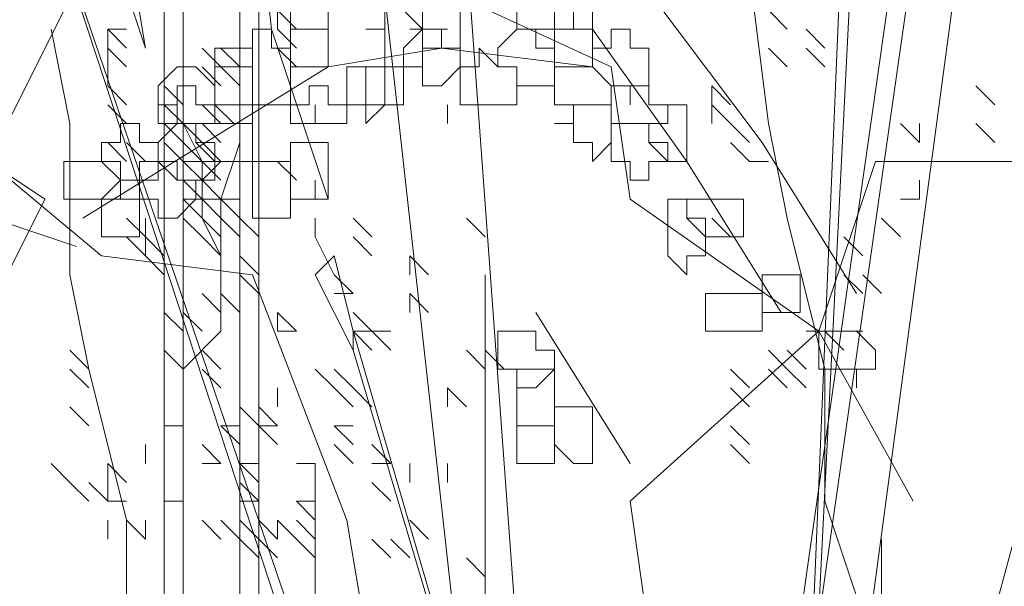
# Model space of a CAD drawing. Header units: millimetres. Extents: x 16698 to 93787, y -21104 to 39413.
# Tile 245 of 256: x 54674 to 54682, y 19709 to 19714. Entities that reach past the tile are written whole.
import ezdxf

# ---------------------------------------------------------------- set-up
doc = ezdxf.new("R2010")
doc.units = ezdxf.units.MM
doc.layers.add('_MODUS - zielen', color=66, linetype='Continuous', lineweight=9)

msp = doc.modelspace()

# ---------------------------------------------------------------- linework, layer by layer
at = {"layer": '_MODUS - zielen', "transparency": 33554687}
msp.add_line((54674.1956, 19712.11929), (54672.7556, 19712.59929), dxfattribs=at)
for points in [[(54681.41872, 19723.12398), (54680.42593, 19703.43383), (54681.25325, 19723.12398)], [(54674.96564, 19722.46212), (54674.96564, 19703.43383), (54674.96564, 19703.43383)], [(54675.62749, 19721.46934), (54675.62749, 19703.43383), (54675.62749, 19703.43383)], [(54676.28935, 19719.81471), (54678.10945, 19703.43383), (54678.10945, 19703.43383)], [(54676.28935, 19719.81471), (54678.10945, 19703.43383), (54678.10945, 19703.43383)], [(54682.08057, 19719.64925), (54679.76408, 19703.43383), (54679.76408, 19703.43383)], [(54682.24603, 19719.64925), (54679.92954, 19703.43383), (54679.92954, 19703.43383)], [(54675.1311, 19717.49822), (54675.1311, 19703.43383), (54675.1311, 19703.43383)], [(54675.79296, 19717.49822), (54675.79296, 19703.43383), (54675.79296, 19703.43383)], [(54677.44759, 19717.00183), (54678.44037, 19703.43383), (54678.44037, 19703.43383)], [(54677.77852, 19703.43383), (54673.64193, 19716.00905), (54677.94398, 19703.43383)], [(54675.90493, 19714.02349), (54675.73947, 19715.51266), (54673.75391, 19714.85081)], [(54681.74964, 19704.26114), (54681.58418, 19706.41217), (54681.25325, 19708.39773), (54680.75686, 19709.8869), (54680.75686, 19711.04515), (54680.42593, 19712.36885), (54680.26047, 19713.19617), (54680.09501, 19714.51988), (54680.09501, 19715.51266)], [(54674.41576, 19714.85081), (54673.42298, 19712.86524), (54673.91937, 19712.53432), (54673.09206, 19710.87968), (54672.4302, 19709.8869)], [(54674.41576, 19714.85081), (54676.73225, 19714.68534), (54678.88328, 19713.69256)], [(54674.46925, 19714.85081), (54674.80018, 19713.85802), (54674.80018, 19713.85802)], [(54674.46925, 19714.85081), (54674.63471, 19714.85081), (54674.80018, 19713.85802), (54674.80018, 19713.85802)], [(54679.2142, 19714.35441), (54680.20698, 19713.03071), (54681.0343, 19711.707)], [(54676.12388, 19714.02349), (54675.95842, 19714.18895), (54675.95842, 19714.18895)], [(54675.95842, 19714.02349), (54675.95842, 19714.18895), (54675.95842, 19714.18895)], [(54676.12388, 19714.02349), (54675.95842, 19714.18895), (54675.95842, 19714.18895)], [(54680.42593, 19714.02349), (54680.26047, 19714.18895), (54680.26047, 19714.18895)], [(54675.62749, 19703.1029), (54675.46203, 19705.08846), (54675.1311, 19707.23949), (54674.63471, 19708.39773), (54674.63471, 19709.72144), (54674.30379, 19711.04515), (54674.13832, 19711.87246), (54674.13832, 19713.19617), (54673.97286, 19714.02349)], [(54674.63471, 19714.02349), (54674.46925, 19714.02349), (54674.46925, 19714.02349)], [(54674.46925, 19713.85802), (54674.46925, 19714.02349), (54674.46925, 19714.02349)], [(54674.63471, 19713.85802), (54674.46925, 19714.02349), (54674.46925, 19714.02349)], [(54674.63471, 19714.02349), (54674.46925, 19714.02349), (54674.46925, 19714.02349)], [(54674.46925, 19713.85802), (54674.46925, 19714.02349), (54674.46925, 19714.02349)], [(54674.63471, 19713.85802), (54674.46925, 19714.02349), (54674.46925, 19714.02349)], [(54674.63471, 19714.02349), (54674.46925, 19714.02349), (54674.46925, 19714.02349)], [(54674.46925, 19713.85802), (54674.46925, 19714.02349), (54674.46925, 19714.02349)], [(54674.63471, 19713.85802), (54674.46925, 19714.02349), (54674.46925, 19714.02349)], [(54674.63471, 19714.02349), (54674.46925, 19714.02349), (54674.46925, 19714.02349)], [(54674.46925, 19713.85802), (54674.46925, 19714.02349), (54674.46925, 19714.02349)], [(54674.63471, 19713.85802), (54674.46925, 19714.02349), (54674.46925, 19714.02349)], [(54676.40132, 19712.53432), (54675.90493, 19714.02349), (54675.90493, 19714.02349)], [(54676.12388, 19713.85802), (54675.95842, 19714.02349), (54675.95842, 19714.02349)], [(54677.28213, 19714.02349), (54677.11667, 19714.02349), (54677.11667, 19714.02349)], [(54677.44759, 19714.02349), (54677.28213, 19714.02349), (54677.28213, 19714.02349)], [(54677.44759, 19714.02349), (54677.28213, 19714.02349), (54677.28213, 19714.02349)], [(54678.71781, 19714.02349), (54679.54513, 19712.86524), (54680.37245, 19711.54154)], [(54680.75686, 19713.85802), (54680.5914, 19714.02349), (54680.5914, 19714.02349)], [(54680.75686, 19713.85802), (54680.5914, 19714.02349), (54680.5914, 19714.02349)], [(54677.39411, 19713.85802), (54676.40132, 19713.69256), (54674.2503, 19712.36885)], [(54674.63471, 19713.69256), (54674.46925, 19713.85802), (54674.46925, 19713.85802)], [(54674.46925, 19713.69256), (54674.46925, 19713.85802), (54674.46925, 19713.85802)], [(54675.46203, 19713.69256), (54675.29657, 19713.85802), (54675.29657, 19713.85802)], [(54675.46203, 19713.69256), (54675.29657, 19713.85802), (54675.29657, 19713.85802)], [(54675.46203, 19713.69256), (54675.29657, 19713.85802), (54675.29657, 19713.85802)], [(54675.62749, 19713.69256), (54675.46203, 19713.85802), (54675.46203, 19713.85802)], [(54675.62749, 19713.69256), (54675.46203, 19713.85802), (54675.46203, 19713.85802)], [(54676.12388, 19713.69256), (54675.95842, 19713.85802), (54675.95842, 19713.85802)], [(54676.12388, 19713.69256), (54675.95842, 19713.85802), (54675.95842, 19713.85802)], [(54678.71781, 19713.69256), (54677.39411, 19713.85802), (54677.39411, 19713.85802)], [(54680.42593, 19713.69256), (54680.26047, 19713.85802), (54680.26047, 19713.85802)], [(54680.42593, 19713.69256), (54680.26047, 19713.85802), (54680.26047, 19713.85802)], [(54680.42593, 19713.69256), (54680.26047, 19713.85802), (54680.26047, 19713.85802)], [(54680.42593, 19713.69256), (54680.26047, 19713.85802), (54680.26047, 19713.85802)], [(54680.42593, 19713.69256), (54680.26047, 19713.85802), (54680.26047, 19713.85802)], [(54680.42593, 19713.69256), (54680.26047, 19713.85802), (54680.26047, 19713.85802)], [(54680.42593, 19713.69256), (54680.26047, 19713.85802), (54680.26047, 19713.85802)], [(54680.75686, 19713.69256), (54680.5914, 19713.85802), (54680.5914, 19713.85802)], [(54674.46925, 19713.5271), (54674.46925, 19713.69256), (54674.46925, 19713.69256)], [(54675.46203, 19713.5271), (54675.29657, 19713.69256), (54675.29657, 19713.69256)], [(54675.62749, 19713.5271), (54675.46203, 19713.69256), (54675.46203, 19713.69256)], [(54675.62749, 19713.5271), (54675.46203, 19713.69256), (54675.46203, 19713.69256)], [(54678.88328, 19713.69256), (54679.04874, 19712.53432), (54680.70337, 19711.37607), (54681.53069, 19709.8869)], [(54674.63471, 19713.36163), (54674.46925, 19713.5271), (54674.46925, 19713.5271)], [(54674.63471, 19713.36163), (54674.46925, 19713.5271), (54674.46925, 19713.5271)], [(54675.1311, 19713.36163), (54674.96564, 19713.5271), (54674.96564, 19713.5271)], [(54675.1311, 19713.36163), (54674.96564, 19713.5271), (54674.96564, 19713.5271)], [(54675.1311, 19713.36163), (54674.96564, 19713.5271), (54674.96564, 19713.5271)], [(54679.92954, 19713.36163), (54679.76408, 19713.5271), (54679.76408, 19713.5271)], [(54679.76408, 19713.36163), (54679.76408, 19713.5271), (54679.76408, 19713.5271)], [(54679.92954, 19713.36163), (54679.76408, 19713.5271), (54679.76408, 19713.5271)], [(54679.76408, 19713.36163), (54679.76408, 19713.5271), (54679.76408, 19713.5271)], [(54679.92954, 19713.36163), (54679.76408, 19713.5271), (54679.76408, 19713.5271)], [(54682.24603, 19713.36163), (54682.08057, 19713.5271), (54682.08057, 19713.5271)], [(54682.24603, 19713.36163), (54682.08057, 19713.5271), (54682.08057, 19713.5271)], [(54682.24603, 19713.36163), (54682.08057, 19713.5271), (54682.08057, 19713.5271)], [(54682.24603, 19713.36163), (54682.08057, 19713.5271), (54682.08057, 19713.5271)], [(54682.24603, 19713.36163), (54682.08057, 19713.5271), (54682.08057, 19713.5271)], [(54682.24603, 19713.36163), (54682.08057, 19713.5271), (54682.08057, 19713.5271)], [(54682.24603, 19713.36163), (54682.08057, 19713.5271), (54682.08057, 19713.5271)], [(54674.63471, 19713.19617), (54674.46925, 19713.36163), (54674.46925, 19713.36163)], [(54675.1311, 19713.19617), (54674.96564, 19713.36163), (54674.96564, 19713.36163)], [(54675.46203, 19712.03793), (54675.29657, 19712.36885), (54675.29657, 19712.69978), (54675.29657, 19712.86524), (54675.1311, 19713.19617), (54675.1311, 19713.36163), (54675.1311, 19713.36163)], [(54675.46203, 19713.19617), (54675.29657, 19713.36163), (54675.29657, 19713.36163)], [(54675.46203, 19713.19617), (54675.29657, 19713.36163), (54675.29657, 19713.36163)], [(54675.46203, 19713.19617), (54675.29657, 19713.36163), (54675.29657, 19713.36163)], [(54676.28935, 19713.19617), (54676.28935, 19713.36163), (54676.28935, 19713.36163)], [(54677.44759, 19713.19617), (54677.44759, 19713.36163), (54677.44759, 19713.36163)], [(54679.92954, 19713.19617), (54679.76408, 19713.36163), (54679.76408, 19713.36163)], [(54679.76408, 19713.19617), (54679.76408, 19713.36163), (54679.76408, 19713.36163)], [(54679.92954, 19713.19617), (54679.76408, 19713.36163), (54679.76408, 19713.36163)], [(54675.1311, 19713.19617), (54674.96564, 19713.19617), (54674.96564, 19713.19617)], [(54675.1311, 19713.19617), (54674.96564, 19713.19617), (54674.96564, 19713.19617)], [(54675.1311, 19713.03071), (54674.96564, 19713.19617), (54674.96564, 19713.19617)], [(54675.1311, 19713.03071), (54674.96564, 19713.19617), (54674.96564, 19713.19617)], [(54675.1311, 19713.03071), (54674.96564, 19713.19617), (54674.96564, 19713.19617)], [(54675.1311, 19713.03071), (54674.96564, 19713.19617), (54674.96564, 19713.19617)], [(54675.29657, 19713.19617), (54675.1311, 19713.19617), (54675.1311, 19713.19617)], [(54675.29657, 19713.03071), (54675.1311, 19713.19617), (54675.1311, 19713.19617)], [(54675.29657, 19713.03071), (54675.1311, 19713.19617), (54675.1311, 19713.19617)], [(54675.46203, 19713.19617), (54675.29657, 19713.19617), (54675.29657, 19713.19617)], [(54675.46203, 19713.03071), (54675.29657, 19713.19617), (54675.29657, 19713.19617)], [(54675.46203, 19713.19617), (54675.29657, 19713.19617), (54675.29657, 19713.19617)], [(54675.46203, 19713.03071), (54675.29657, 19713.19617), (54675.29657, 19713.19617)], [(54675.46203, 19713.03071), (54675.29657, 19713.19617), (54675.29657, 19713.19617)], [(54680.09501, 19713.03071), (54679.92954, 19713.19617), (54679.92954, 19713.19617)], [(54680.09501, 19713.03071), (54679.92954, 19713.19617), (54679.92954, 19713.19617)], [(54680.09501, 19713.03071), (54679.92954, 19713.19617), (54679.92954, 19713.19617)], [(54680.09501, 19713.03071), (54679.92954, 19713.19617), (54679.92954, 19713.19617)], [(54681.58418, 19713.03071), (54681.41872, 19713.19617), (54681.41872, 19713.19617)], [(54681.58418, 19713.03071), (54681.58418, 19713.19617), (54681.58418, 19713.19617)], [(54681.58418, 19713.03071), (54681.58418, 19713.19617), (54681.58418, 19713.19617)], [(54682.24603, 19713.03071), (54682.08057, 19713.19617), (54682.08057, 19713.19617)], [(54682.24603, 19713.03071), (54682.08057, 19713.19617), (54682.08057, 19713.19617)], [(54682.24603, 19713.03071), (54682.08057, 19713.19617), (54682.08057, 19713.19617)], [(54682.24603, 19713.03071), (54682.08057, 19713.19617), (54682.08057, 19713.19617)], [(54674.63471, 19712.86524), (54674.46925, 19713.03071), (54674.46925, 19713.03071)], [(54674.63471, 19712.86524), (54674.46925, 19713.03071), (54674.46925, 19713.03071)], [(54674.80018, 19712.86524), (54674.63471, 19713.03071), (54674.63471, 19713.03071)], [(54674.80018, 19712.86524), (54674.63471, 19713.03071), (54674.63471, 19713.03071)], [(54674.80018, 19712.86524), (54674.63471, 19713.03071), (54674.63471, 19713.03071)], [(54675.1311, 19712.86524), (54674.96564, 19713.03071), (54674.96564, 19713.03071)], [(54675.1311, 19712.86524), (54674.96564, 19713.03071), (54674.96564, 19713.03071)], [(54675.1311, 19711.04515), (54675.46203, 19711.37607), (54675.46203, 19711.707), (54675.46203, 19711.87246), (54675.46203, 19712.20339), (54675.46203, 19712.53432), (54675.62749, 19713.03071)], [(54675.29657, 19712.86524), (54675.1311, 19713.03071), (54675.1311, 19713.03071)], [(54675.29657, 19712.86524), (54675.1311, 19713.03071), (54675.1311, 19713.03071)], [(54675.29657, 19712.86524), (54675.1311, 19713.03071), (54675.1311, 19713.03071)], [(54675.46203, 19712.86524), (54675.29657, 19713.03071), (54675.29657, 19713.03071)], [(54675.46203, 19712.86524), (54675.29657, 19713.03071), (54675.29657, 19713.03071)], [(54675.46203, 19712.86524), (54675.29657, 19713.03071), (54675.29657, 19713.03071)], [(54675.62749, 19712.86524), (54675.62749, 19713.03071), (54675.62749, 19713.03071)], [(54680.09501, 19712.86524), (54679.92954, 19713.03071), (54679.92954, 19713.03071)], [(54680.09501, 19712.86524), (54679.92954, 19713.03071), (54679.92954, 19713.03071)], [(54677.55957, 19704.923), (54677.39411, 19706.90856), (54676.73225, 19708.72866), (54676.56679, 19709.72144), (54675.73947, 19711.87246), (54674.41576, 19712.03793), (54673.42298, 19712.86524)], [(54675.29657, 19712.86524), (54675.1311, 19712.86524), (54675.1311, 19712.86524)], [(54675.29657, 19712.69978), (54675.1311, 19712.86524), (54675.1311, 19712.86524)], [(54675.46203, 19712.86524), (54675.29657, 19712.86524), (54675.29657, 19712.86524)], [(54675.46203, 19712.69978), (54675.29657, 19712.86524), (54675.29657, 19712.86524)], [(54675.29657, 19712.69978), (54675.46203, 19712.86524), (54675.46203, 19712.86524)], [(54675.46203, 19712.86524), (54675.29657, 19712.86524), (54675.29657, 19712.86524)], [(54675.62749, 19712.86524), (54675.46203, 19712.86524), (54675.46203, 19712.86524)], [(54676.12388, 19712.69978), (54675.95842, 19712.86524), (54675.95842, 19712.86524)], [(54677.55957, 19704.923), (54677.55957, 19705.75032), (54679.04874, 19707.23949), (54679.2142, 19708.72866), (54679.04874, 19709.8869), (54680.70337, 19711.37607), (54681.19977, 19712.86524), (54682.52347, 19712.86524)], [(54680.26047, 19712.86524), (54680.09501, 19712.86524), (54680.09501, 19712.86524)], [(54681.91511, 19712.86524), (54681.74964, 19712.86524), (54681.74964, 19712.86524)], [(54675.29657, 19712.53432), (54675.1311, 19712.69978), (54675.1311, 19712.69978)], [(54675.29657, 19712.53432), (54675.1311, 19712.69978), (54675.1311, 19712.69978)], [(54675.46203, 19712.53432), (54675.29657, 19712.69978), (54675.29657, 19712.69978)], [(54676.28935, 19712.53432), (54676.28935, 19712.69978), (54676.28935, 19712.69978)], [(54681.58418, 19712.53432), (54681.58418, 19712.69978), (54681.58418, 19712.69978)], [(54674.80018, 19712.53432), (54674.63471, 19712.53432), (54674.63471, 19712.53432)], [(54675.29657, 19712.53432), (54675.1311, 19712.53432), (54675.1311, 19712.53432)], [(54675.29657, 19712.36885), (54675.1311, 19712.53432), (54675.1311, 19712.53432)], [(54675.29657, 19712.53432), (54675.1311, 19712.53432), (54675.1311, 19712.53432)], [(54675.46203, 19712.53432), (54675.29657, 19712.53432), (54675.29657, 19712.53432)], [(54675.46203, 19712.36885), (54675.29657, 19712.53432), (54675.29657, 19712.53432)], [(54675.46203, 19712.53432), (54675.29657, 19712.53432), (54675.29657, 19712.53432)], [(54675.46203, 19712.36885), (54675.29657, 19712.53432), (54675.29657, 19712.53432)], [(54675.46203, 19712.53432), (54675.29657, 19712.53432), (54675.29657, 19712.53432)], [(54675.62749, 19712.53432), (54675.46203, 19712.53432), (54675.46203, 19712.53432)], [(54675.62749, 19712.36885), (54675.46203, 19712.53432), (54675.46203, 19712.53432)], [(54681.58418, 19712.53432), (54681.41872, 19712.53432), (54681.41872, 19712.53432)], [(54674.80018, 19712.20339), (54674.63471, 19712.36885), (54674.63471, 19712.36885)], [(54674.80018, 19712.20339), (54674.80018, 19712.36885), (54674.80018, 19712.36885)], [(54675.29657, 19712.20339), (54675.1311, 19712.36885), (54675.1311, 19712.36885)], [(54675.46203, 19712.20339), (54675.29657, 19712.36885), (54675.29657, 19712.36885)], [(54675.46203, 19712.20339), (54675.29657, 19712.36885), (54675.29657, 19712.36885)], [(54675.46203, 19712.20339), (54675.29657, 19712.36885), (54675.29657, 19712.36885)], [(54675.46203, 19712.20339), (54675.29657, 19712.36885), (54675.29657, 19712.36885)], [(54675.46203, 19712.20339), (54675.29657, 19712.36885), (54675.29657, 19712.36885)], [(54675.46203, 19712.20339), (54675.29657, 19712.36885), (54675.29657, 19712.36885)], [(54675.46203, 19712.20339), (54675.29657, 19712.36885), (54675.29657, 19712.36885)], [(54675.62749, 19712.20339), (54675.46203, 19712.36885), (54675.46203, 19712.36885)], [(54675.62749, 19712.20339), (54675.46203, 19712.36885), (54675.46203, 19712.36885)], [(54675.62749, 19712.20339), (54675.46203, 19712.36885), (54675.46203, 19712.36885)], [(54675.79296, 19712.20339), (54675.62749, 19712.36885), (54675.62749, 19712.36885)], [(54675.79296, 19712.20339), (54675.62749, 19712.36885), (54675.62749, 19712.36885)], [(54675.79296, 19712.20339), (54675.62749, 19712.36885), (54675.62749, 19712.36885)], [(54676.28935, 19712.20339), (54676.28935, 19712.36885), (54676.28935, 19712.36885)], [(54676.78574, 19712.20339), (54676.62028, 19712.36885), (54676.62028, 19712.36885)], [(54677.77852, 19712.20339), (54677.61306, 19712.36885), (54677.61306, 19712.36885)], [(54677.77852, 19712.20339), (54677.61306, 19712.36885), (54677.61306, 19712.36885)], [(54677.77852, 19712.20339), (54677.61306, 19712.36885), (54677.61306, 19712.36885)], [(54677.77852, 19712.20339), (54677.61306, 19712.36885), (54677.61306, 19712.36885)], [(54677.77852, 19712.20339), (54677.61306, 19712.36885), (54677.61306, 19712.36885)], [(54677.77852, 19712.20339), (54677.61306, 19712.36885), (54677.61306, 19712.36885)], [(54677.77852, 19712.20339), (54677.61306, 19712.36885), (54677.61306, 19712.36885)], [(54677.77852, 19712.20339), (54677.61306, 19712.36885), (54677.61306, 19712.36885)], [(54677.77852, 19712.20339), (54677.61306, 19712.36885), (54677.61306, 19712.36885)], [(54677.77852, 19712.20339), (54677.61306, 19712.36885), (54677.61306, 19712.36885)], [(54677.77852, 19712.20339), (54677.61306, 19712.36885), (54677.61306, 19712.36885)], [(54677.77852, 19712.20339), (54677.61306, 19712.36885), (54677.61306, 19712.36885)], [(54679.92954, 19712.20339), (54679.76408, 19712.36885), (54679.76408, 19712.36885)], [(54681.41872, 19712.20339), (54681.25325, 19712.36885), (54681.25325, 19712.36885)], [(54674.80018, 19712.03793), (54674.63471, 19712.20339), (54674.63471, 19712.20339)], [(54674.80018, 19712.03793), (54674.80018, 19712.20339), (54674.80018, 19712.20339)], [(54674.96564, 19712.03793), (54674.80018, 19712.20339), (54674.80018, 19712.20339)], [(54674.80018, 19712.03793), (54674.80018, 19712.20339), (54674.80018, 19712.20339)], [(54674.96564, 19712.03793), (54674.80018, 19712.20339), (54674.80018, 19712.20339)], [(54674.96564, 19712.03793), (54674.80018, 19712.20339), (54674.80018, 19712.20339)], [(54675.46203, 19712.03793), (54675.29657, 19712.20339), (54675.29657, 19712.20339)], [(54676.28935, 19712.20339), (54676.45481, 19711.87246), (54676.45481, 19711.87246)], [(54676.78574, 19712.03793), (54676.62028, 19712.20339), (54676.62028, 19712.20339)], [(54681.08779, 19712.03793), (54680.92233, 19712.20339), (54680.92233, 19712.20339)], [(54681.08779, 19712.03793), (54680.92233, 19712.20339), (54680.92233, 19712.20339)], [(54674.96564, 19711.87246), (54674.80018, 19712.03793), (54674.80018, 19712.03793)], [(54675.79296, 19711.87246), (54675.62749, 19712.03793), (54675.62749, 19712.03793)], [(54675.79296, 19711.87246), (54675.62749, 19712.03793), (54675.62749, 19712.03793)], [(54676.28935, 19711.87246), (54676.45481, 19712.03793), (54676.62028, 19711.37607), (54676.62028, 19711.21061)], [(54677.28213, 19711.87246), (54677.11667, 19712.03793), (54677.11667, 19712.03793)], [(54677.28213, 19711.87246), (54677.11667, 19712.03793), (54677.11667, 19712.03793)], [(54677.28213, 19711.87246), (54677.11667, 19712.03793), (54677.11667, 19712.03793)], [(54677.11667, 19711.87246), (54677.11667, 19712.03793), (54677.11667, 19712.03793)], [(54677.28213, 19711.87246), (54677.11667, 19712.03793), (54677.11667, 19712.03793)], [(54675.79296, 19711.707), (54675.62749, 19711.87246), (54675.62749, 19711.87246)], [(54676.28935, 19711.87246), (54676.62028, 19711.21061), (54676.62028, 19711.21061)], [(54676.62028, 19711.707), (54676.45481, 19711.87246), (54676.45481, 19711.87246)], [(54676.62028, 19711.707), (54676.45481, 19711.87246), (54676.45481, 19711.87246)], [(54677.77852, 19711.87246), (54677.77852, 19708.23227), (54677.77852, 19708.23227)], [(54681.08779, 19711.707), (54680.92233, 19711.87246), (54680.92233, 19711.87246)], [(54681.25325, 19711.707), (54681.08779, 19711.87246), (54681.08779, 19711.87246)], [(54681.25325, 19711.707), (54681.08779, 19711.87246), (54681.08779, 19711.87246)], [(54675.46203, 19711.54154), (54675.29657, 19711.707), (54675.29657, 19711.707)], [(54675.62749, 19711.54154), (54675.46203, 19711.707), (54675.46203, 19711.707)], [(54676.62028, 19711.707), (54676.45481, 19711.707), (54676.45481, 19711.707)], [(54677.28213, 19711.54154), (54677.11667, 19711.707), (54677.11667, 19711.707)], [(54677.11667, 19711.54154), (54677.11667, 19711.707), (54677.11667, 19711.707)], [(54677.28213, 19711.54154), (54677.11667, 19711.707), (54677.11667, 19711.707)], [(54675.1311, 19711.37607), (54674.96564, 19711.54154), (54674.96564, 19711.54154)], [(54675.29657, 19711.37607), (54675.1311, 19711.54154), (54675.1311, 19711.54154)], [(54675.29657, 19711.37607), (54675.1311, 19711.54154), (54675.1311, 19711.54154)], [(54676.12388, 19711.37607), (54675.95842, 19711.54154), (54675.95842, 19711.54154)], [(54675.95842, 19711.37607), (54675.95842, 19711.54154), (54675.95842, 19711.54154)], [(54676.12388, 19711.37607), (54675.95842, 19711.54154), (54675.95842, 19711.54154)], [(54676.12388, 19711.37607), (54675.95842, 19711.54154), (54675.95842, 19711.54154)], [(54675.95842, 19711.37607), (54675.95842, 19711.54154), (54675.95842, 19711.54154)], [(54676.12388, 19711.37607), (54675.95842, 19711.54154), (54675.95842, 19711.54154)], [(54676.78574, 19711.37607), (54676.62028, 19711.54154), (54676.62028, 19711.54154)], [(54678.22142, 19711.54154), (54679.04874, 19710.21783), (54679.04874, 19710.21783)], [(54676.12388, 19711.37607), (54675.95842, 19711.37607), (54675.95842, 19711.37607)], [(54676.12388, 19711.37607), (54675.95842, 19711.37607), (54675.95842, 19711.37607)], [(54676.12388, 19711.37607), (54675.95842, 19711.37607), (54675.95842, 19711.37607)], [(54676.78574, 19711.37607), (54676.62028, 19711.37607), (54676.62028, 19711.37607)], [(54676.78574, 19711.37607), (54676.62028, 19711.37607), (54676.62028, 19711.37607)], [(54676.78574, 19711.21061), (54676.62028, 19711.37607), (54676.62028, 19711.37607)], [(54676.78574, 19711.21061), (54676.62028, 19711.37607), (54676.62028, 19711.37607)], [(54676.62028, 19711.37607), (54678.93676, 19703.43383), (54678.93676, 19703.43383)], [(54676.9512, 19711.37607), (54676.78574, 19711.37607), (54676.78574, 19711.37607)], [(54676.9512, 19711.21061), (54676.78574, 19711.37607), (54676.78574, 19711.37607)], [(54680.75686, 19711.37607), (54680.5914, 19711.37607), (54680.5914, 19711.37607)], [(54680.92233, 19711.37607), (54680.75686, 19711.37607), (54680.75686, 19711.37607)], [(54680.92233, 19711.37607), (54680.75686, 19711.37607), (54680.75686, 19711.37607)], [(54680.92233, 19711.21061), (54680.75686, 19711.37607), (54680.75686, 19711.37607)], [(54680.92233, 19711.37607), (54680.75686, 19711.37607), (54680.75686, 19711.37607)], [(54680.92233, 19711.37607), (54680.75686, 19711.37607), (54680.75686, 19711.37607)], [(54682.90789, 19711.37607), (54680.75686, 19703.43383), (54680.75686, 19703.43383)], [(54682.90789, 19711.37607), (54680.75686, 19703.43383), (54680.75686, 19703.43383)], [(54681.08779, 19711.37607), (54680.92233, 19711.37607), (54680.92233, 19711.37607)], [(54674.30379, 19711.04515), (54674.13832, 19711.21061), (54674.13832, 19711.21061)], [(54674.30379, 19711.04515), (54674.13832, 19711.21061), (54674.13832, 19711.21061)], [(54675.1311, 19711.04515), (54674.96564, 19711.21061), (54674.96564, 19711.21061)], [(54675.1311, 19711.04515), (54674.96564, 19711.21061), (54674.96564, 19711.21061)], [(54675.1311, 19711.04515), (54674.96564, 19711.21061), (54674.96564, 19711.21061)], [(54675.1311, 19711.04515), (54674.96564, 19711.21061), (54674.96564, 19711.21061)], [(54675.1311, 19711.04515), (54674.96564, 19711.21061), (54674.96564, 19711.21061)], [(54675.46203, 19711.04515), (54675.29657, 19711.21061), (54675.29657, 19711.21061)], [(54676.62028, 19711.21061), (54678.93676, 19703.43383), (54678.93676, 19703.43383)], [(54677.77852, 19711.04515), (54677.61306, 19711.21061), (54677.61306, 19711.21061)], [(54677.77852, 19711.04515), (54677.61306, 19711.21061), (54677.61306, 19711.21061)], [(54677.77852, 19711.04515), (54677.61306, 19711.21061), (54677.61306, 19711.21061)], [(54677.77852, 19711.04515), (54677.61306, 19711.21061), (54677.61306, 19711.21061)], [(54677.77852, 19711.04515), (54677.61306, 19711.21061), (54677.61306, 19711.21061)], [(54677.77852, 19711.04515), (54677.61306, 19711.21061), (54677.61306, 19711.21061)], [(54677.77852, 19711.04515), (54677.61306, 19711.21061), (54677.61306, 19711.21061)], [(54677.94398, 19711.04515), (54677.77852, 19711.21061), (54677.77852, 19711.21061)], [(54677.94398, 19711.04515), (54677.77852, 19711.21061), (54677.77852, 19711.21061)], [(54680.42593, 19711.04515), (54680.26047, 19711.21061), (54680.26047, 19711.21061)], [(54680.42593, 19711.04515), (54680.26047, 19711.21061), (54680.26047, 19711.21061)], [(54680.42593, 19711.04515), (54680.26047, 19711.21061), (54680.26047, 19711.21061)], [(54680.5914, 19711.04515), (54680.42593, 19711.21061), (54680.42593, 19711.21061)], [(54674.30379, 19710.87968), (54674.13832, 19711.04515), (54674.13832, 19711.04515)], [(54675.46203, 19710.87968), (54675.29657, 19711.04515), (54675.29657, 19711.04515)], [(54676.45481, 19710.87968), (54676.28935, 19711.04515), (54676.28935, 19711.04515)], [(54676.62028, 19710.87968), (54676.45481, 19711.04515), (54676.45481, 19711.04515)], [(54676.62028, 19710.87968), (54676.45481, 19711.04515), (54676.45481, 19711.04515)], [(54676.62028, 19710.87968), (54676.45481, 19711.04515), (54676.45481, 19711.04515)], [(54676.62028, 19710.87968), (54676.45481, 19711.04515), (54676.45481, 19711.04515)], [(54676.62028, 19710.87968), (54676.45481, 19711.04515), (54676.45481, 19711.04515)], [(54676.62028, 19710.87968), (54676.45481, 19711.04515), (54676.45481, 19711.04515)], [(54676.62028, 19710.87968), (54676.45481, 19711.04515), (54676.45481, 19711.04515)], [(54676.62028, 19710.87968), (54676.45481, 19711.04515), (54676.45481, 19711.04515)], [(54680.09501, 19710.87968), (54679.92954, 19711.04515), (54679.92954, 19711.04515)], [(54680.42593, 19710.87968), (54680.26047, 19711.04515), (54680.26047, 19711.04515)], [(54680.42593, 19710.87968), (54680.26047, 19711.04515), (54680.26047, 19711.04515)], [(54680.5914, 19710.87968), (54680.42593, 19711.04515), (54680.42593, 19711.04515)], [(54680.5914, 19710.87968), (54680.42593, 19711.04515), (54680.42593, 19711.04515)], [(54675.95842, 19710.71422), (54675.95842, 19710.87968), (54675.95842, 19710.87968)], [(54676.62028, 19710.71422), (54676.45481, 19710.87968), (54676.45481, 19710.87968)], [(54676.62028, 19710.71422), (54676.45481, 19710.87968), (54676.45481, 19710.87968)], [(54676.62028, 19710.71422), (54676.45481, 19710.87968), (54676.45481, 19710.87968)], [(54676.62028, 19710.71422), (54676.45481, 19710.87968), (54676.45481, 19710.87968)], [(54676.62028, 19710.71422), (54676.45481, 19710.87968), (54676.45481, 19710.87968)], [(54676.62028, 19710.71422), (54676.45481, 19710.87968), (54676.45481, 19710.87968)], [(54676.62028, 19710.71422), (54676.45481, 19710.87968), (54676.45481, 19710.87968)], [(54676.62028, 19710.71422), (54676.45481, 19710.87968), (54676.45481, 19710.87968)], [(54676.62028, 19710.71422), (54676.45481, 19710.87968), (54676.45481, 19710.87968)], [(54676.62028, 19710.71422), (54676.45481, 19710.87968), (54676.45481, 19710.87968)], [(54676.62028, 19710.71422), (54676.45481, 19710.87968), (54676.45481, 19710.87968)], [(54676.62028, 19710.71422), (54676.45481, 19710.87968), (54676.45481, 19710.87968)], [(54676.62028, 19710.71422), (54676.45481, 19710.87968), (54676.45481, 19710.87968)], [(54676.62028, 19710.71422), (54676.45481, 19710.87968), (54676.45481, 19710.87968)], [(54676.78574, 19710.71422), (54676.62028, 19710.87968), (54676.62028, 19710.87968)], [(54677.44759, 19710.71422), (54677.44759, 19710.87968), (54677.44759, 19710.87968)], [(54677.61306, 19710.71422), (54677.44759, 19710.87968), (54677.44759, 19710.87968)], [(54677.44759, 19710.71422), (54677.44759, 19710.87968), (54677.44759, 19710.87968)], [(54680.09501, 19710.71422), (54679.92954, 19710.87968), (54679.92954, 19710.87968)], [(54674.30379, 19710.54876), (54674.13832, 19710.71422), (54674.13832, 19710.71422)], [(54675.79296, 19710.54876), (54675.62749, 19710.71422), (54675.62749, 19710.71422)], [(54675.95842, 19710.54876), (54675.79296, 19710.71422), (54675.79296, 19710.71422)], [(54675.1311, 19710.54876), (54674.96564, 19710.54876), (54674.96564, 19710.54876)], [(54675.1311, 19710.54876), (54674.96564, 19710.54876), (54674.96564, 19710.54876)], [(54675.1311, 19710.54876), (54674.96564, 19710.54876), (54674.96564, 19710.54876)], [(54675.62749, 19710.38329), (54675.46203, 19710.54876), (54675.46203, 19710.54876)], [(54675.62749, 19710.38329), (54675.46203, 19710.54876), (54675.46203, 19710.54876)], [(54675.62749, 19710.38329), (54675.46203, 19710.54876), (54675.46203, 19710.54876)], [(54675.62749, 19710.54876), (54675.46203, 19710.54876), (54675.46203, 19710.54876)], [(54675.62749, 19710.38329), (54675.46203, 19710.54876), (54675.46203, 19710.54876)], [(54675.95842, 19710.38329), (54675.79296, 19710.54876), (54675.79296, 19710.54876)], [(54675.95842, 19710.38329), (54675.79296, 19710.54876), (54675.79296, 19710.54876)], [(54675.95842, 19710.54876), (54675.79296, 19710.54876), (54675.79296, 19710.54876)], [(54675.95842, 19710.38329), (54675.79296, 19710.54876), (54675.79296, 19710.54876)], [(54676.62028, 19710.54876), (54676.45481, 19710.54876), (54676.45481, 19710.54876)], [(54676.62028, 19710.38329), (54676.45481, 19710.54876), (54676.45481, 19710.54876)], [(54676.62028, 19710.54876), (54676.45481, 19710.54876), (54676.45481, 19710.54876)], [(54676.62028, 19710.38329), (54676.45481, 19710.54876), (54676.45481, 19710.54876)], [(54680.09501, 19710.38329), (54679.92954, 19710.54876), (54679.92954, 19710.54876)], [(54674.80018, 19710.21783), (54674.80018, 19710.38329), (54674.80018, 19710.38329)], [(54675.46203, 19710.21783), (54675.29657, 19710.38329), (54675.29657, 19710.38329)], [(54675.46203, 19710.21783), (54675.29657, 19710.38329), (54675.29657, 19710.38329)], [(54675.46203, 19710.21783), (54675.29657, 19710.38329), (54675.29657, 19710.38329)], [(54675.46203, 19710.21783), (54675.29657, 19710.38329), (54675.29657, 19710.38329)], [(54675.46203, 19710.21783), (54675.29657, 19710.38329), (54675.29657, 19710.38329)], [(54676.62028, 19710.21783), (54676.45481, 19710.38329), (54676.45481, 19710.38329)], [(54676.9512, 19710.21783), (54676.78574, 19710.38329), (54676.78574, 19710.38329)], [(54680.09501, 19710.21783), (54679.92954, 19710.38329), (54679.92954, 19710.38329)], [(54680.09501, 19710.21783), (54679.92954, 19710.38329), (54679.92954, 19710.38329)], [(54674.13832, 19710.05237), (54673.97286, 19710.21783), (54673.97286, 19710.21783)], [(54674.63471, 19710.05237), (54674.46925, 19710.21783), (54674.46925, 19710.21783)], [(54674.46925, 19710.05237), (54674.46925, 19710.21783), (54674.46925, 19710.21783)], [(54674.63471, 19710.05237), (54674.46925, 19710.21783), (54674.46925, 19710.21783)], [(54675.46203, 19710.21783), (54675.29657, 19710.21783), (54675.29657, 19710.21783)], [(54675.46203, 19710.21783), (54675.29657, 19710.21783), (54675.29657, 19710.21783)], [(54675.46203, 19710.21783), (54675.29657, 19710.21783), (54675.29657, 19710.21783)], [(54675.46203, 19710.21783), (54675.29657, 19710.21783), (54675.29657, 19710.21783)], [(54675.79296, 19710.21783), (54675.62749, 19710.21783), (54675.62749, 19710.21783)], [(54675.79296, 19710.05237), (54675.62749, 19710.21783), (54675.62749, 19710.21783)], [(54676.28935, 19710.21783), (54676.12388, 19710.21783), (54676.12388, 19710.21783)], [(54676.28935, 19710.21783), (54676.12388, 19710.21783), (54676.12388, 19710.21783)], [(54676.28935, 19710.21783), (54676.12388, 19710.21783), (54676.12388, 19710.21783)], [(54676.28935, 19710.21783), (54676.12388, 19710.21783), (54676.12388, 19710.21783)], [(54676.28935, 19707.90134), (54676.28935, 19710.21783), (54676.28935, 19710.21783)], [(54676.9512, 19710.21783), (54676.78574, 19710.21783), (54676.78574, 19710.21783)], [(54677.11667, 19710.05237), (54677.11667, 19710.21783), (54677.11667, 19710.21783)], [(54677.11667, 19710.05237), (54677.11667, 19710.21783), (54677.11667, 19710.21783)], [(54677.11667, 19710.05237), (54677.11667, 19710.21783), (54677.11667, 19710.21783)], [(54677.11667, 19710.05237), (54677.11667, 19710.21783), (54677.11667, 19710.21783)], [(54677.11667, 19710.05237), (54677.11667, 19710.21783), (54677.11667, 19710.21783)], [(54677.11667, 19710.05237), (54677.11667, 19710.21783), (54677.11667, 19710.21783)], [(54677.11667, 19710.05237), (54677.11667, 19710.21783), (54677.11667, 19710.21783)], [(54677.11667, 19710.05237), (54677.11667, 19710.21783), (54677.11667, 19710.21783)], [(54677.11667, 19710.05237), (54677.11667, 19710.21783), (54677.11667, 19710.21783)], [(54677.44759, 19710.05237), (54677.44759, 19710.21783), (54677.44759, 19710.21783)], [(54674.30379, 19709.8869), (54674.13832, 19710.05237), (54674.13832, 19710.05237)], [(54674.46925, 19709.8869), (54674.30379, 19710.05237), (54674.30379, 19710.05237)], [(54674.46925, 19709.8869), (54674.46925, 19710.05237), (54674.46925, 19710.05237)], [(54674.46925, 19709.8869), (54674.46925, 19710.05237), (54674.46925, 19710.05237)], [(54675.62749, 19709.8869), (54675.62749, 19710.05237), (54675.62749, 19710.05237)], [(54675.79296, 19709.8869), (54675.62749, 19710.05237), (54675.62749, 19710.05237)], [(54675.62749, 19709.8869), (54675.62749, 19710.05237), (54675.62749, 19710.05237)], [(54675.79296, 19709.8869), (54675.62749, 19710.05237), (54675.62749, 19710.05237)], [(54675.79296, 19709.8869), (54675.62749, 19710.05237), (54675.62749, 19710.05237)], [(54675.62749, 19709.8869), (54675.62749, 19710.05237), (54675.62749, 19710.05237)], [(54676.9512, 19709.8869), (54676.78574, 19710.05237), (54676.78574, 19710.05237)], [(54676.9512, 19709.8869), (54676.78574, 19710.05237), (54676.78574, 19710.05237)], [(54676.9512, 19709.8869), (54676.78574, 19710.05237), (54676.78574, 19710.05237)], [(54674.63471, 19709.8869), (54674.46925, 19709.8869), (54674.46925, 19709.8869)], [(54675.1311, 19709.8869), (54674.96564, 19709.8869), (54674.96564, 19709.8869)], [(54675.1311, 19709.8869), (54674.96564, 19709.8869), (54674.96564, 19709.8869)], [(54675.1311, 19709.8869), (54674.96564, 19709.8869), (54674.96564, 19709.8869)], [(54675.1311, 19709.8869), (54674.96564, 19709.8869), (54674.96564, 19709.8869)], [(54675.1311, 19709.8869), (54674.96564, 19709.8869), (54674.96564, 19709.8869)], [(54675.1311, 19709.8869), (54674.96564, 19709.8869), (54674.96564, 19709.8869)], [(54675.1311, 19709.8869), (54674.96564, 19709.8869), (54674.96564, 19709.8869)], [(54675.1311, 19709.8869), (54674.96564, 19709.8869), (54674.96564, 19709.8869)], [(54675.1311, 19709.8869), (54674.96564, 19709.8869), (54674.96564, 19709.8869)], [(54675.1311, 19709.8869), (54674.96564, 19709.8869), (54674.96564, 19709.8869)], [(54675.79296, 19709.8869), (54675.62749, 19709.8869), (54675.62749, 19709.8869)], [(54676.28935, 19709.8869), (54676.12388, 19709.8869), (54676.12388, 19709.8869)], [(54676.28935, 19709.72144), (54676.12388, 19709.8869), (54676.12388, 19709.8869)], [(54674.46925, 19709.55597), (54674.46925, 19709.72144), (54674.46925, 19709.72144)], [(54674.80018, 19709.55597), (54674.63471, 19709.72144), (54674.63471, 19709.72144)], [(54674.80018, 19709.55597), (54674.80018, 19709.72144), (54674.80018, 19709.72144)], [(54674.80018, 19709.55597), (54674.80018, 19709.72144), (54674.80018, 19709.72144)], [(54674.80018, 19709.55597), (54674.80018, 19709.72144), (54674.80018, 19709.72144)], [(54674.80018, 19709.55597), (54674.80018, 19709.72144), (54674.80018, 19709.72144)], [(54675.46203, 19709.55597), (54675.29657, 19709.72144), (54675.29657, 19709.72144)], [(54675.62749, 19709.55597), (54675.46203, 19709.72144), (54675.46203, 19709.72144)], [(54675.62749, 19709.55597), (54675.46203, 19709.72144), (54675.46203, 19709.72144)], [(54675.79296, 19709.55597), (54675.62749, 19709.72144), (54675.62749, 19709.72144)], [(54675.79296, 19709.55597), (54675.62749, 19709.72144), (54675.62749, 19709.72144)], [(54675.95842, 19709.55597), (54675.79296, 19709.72144), (54675.79296, 19709.72144)], [(54675.95842, 19709.55597), (54675.79296, 19709.72144), (54675.79296, 19709.72144)], [(54676.12388, 19709.55597), (54675.95842, 19709.72144), (54675.95842, 19709.72144)], [(54675.95842, 19709.55597), (54675.95842, 19709.72144), (54675.95842, 19709.72144)], [(54676.12388, 19709.55597), (54675.95842, 19709.72144), (54675.95842, 19709.72144)], [(54676.28935, 19709.55597), (54676.12388, 19709.72144), (54676.12388, 19709.72144)], [(54676.28935, 19709.55597), (54676.28935, 19709.72144), (54676.28935, 19709.72144)], [(54677.28213, 19709.55597), (54677.11667, 19709.72144), (54677.11667, 19709.72144)], [(54677.28213, 19709.55597), (54677.11667, 19709.72144), (54677.11667, 19709.72144)], [(54677.28213, 19709.55597), (54677.11667, 19709.72144), (54677.11667, 19709.72144)], [(54675.79296, 19709.39051), (54675.62749, 19709.55597), (54675.62749, 19709.55597)], [(54675.79296, 19709.39051), (54675.62749, 19709.55597), (54675.62749, 19709.55597)], [(54675.79296, 19709.39051), (54675.62749, 19709.55597), (54675.62749, 19709.55597)], [(54675.79296, 19709.39051), (54675.62749, 19709.55597), (54675.62749, 19709.55597)], [(54675.95842, 19709.39051), (54675.79296, 19709.55597), (54675.79296, 19709.55597)], [(54676.28935, 19709.39051), (54676.12388, 19709.55597), (54676.12388, 19709.55597)], [(54676.28935, 19709.39051), (54676.28935, 19709.55597), (54676.28935, 19709.55597)], [(54676.9512, 19709.39051), (54676.78574, 19709.55597), (54676.78574, 19709.55597)], [(54677.11667, 19709.39051), (54676.9512, 19709.55597), (54676.9512, 19709.55597)], [(54681.25325, 19707.73588), (54681.25325, 19709.55597), (54681.25325, 19709.55597)], [(54677.77852, 19709.22505), (54677.61306, 19709.39051), (54677.61306, 19709.39051)], [(54677.77852, 19709.22505), (54677.61306, 19709.39051), (54677.61306, 19709.39051)], [(54677.77852, 19709.22505), (54677.61306, 19709.39051), (54677.61306, 19709.39051)]]:
    msp.add_lwpolyline(points, dxfattribs=at)
for points in [[(54680.42593, 19703.43383), (54682.24603, 19717.00183)], [(54676.0704, 19714.51988), (54676.0704, 19714.51988), (54676.0704, 19714.35441), (54676.0704, 19714.35441), (54676.0704, 19714.18895), (54676.0704, 19714.02349), (54676.23586, 19714.02349), (54676.40132, 19714.02349), (54676.40132, 19714.18895), (54676.40132, 19714.35441), (54676.40132, 19714.35441), (54676.40132, 19714.51988), (54676.23586, 19714.51988)], [(54678.38689, 19714.51988), (54678.38689, 19714.51988), (54678.38689, 19714.35441), (54678.38689, 19714.35441), (54678.38689, 19714.18895), (54678.38689, 19714.02349), (54678.55235, 19714.02349), (54678.71781, 19714.02349), (54678.71781, 19714.18895), (54678.71781, 19714.18895), (54678.71781, 19714.35441), (54678.71781, 19714.35441), (54678.71781, 19714.51988), (54678.55235, 19714.51988)], [(54677.22864, 19714.35441), (54677.22864, 19714.35441), (54677.22864, 19714.35441), (54677.22864, 19714.18895), (54677.22864, 19714.02349), (54677.22864, 19714.02349), (54677.22864, 19714.02349), (54677.22864, 19713.85802), (54677.39411, 19713.85802), (54677.55957, 19713.85802), (54677.55957, 19714.02349), (54677.55957, 19714.02349), (54677.55957, 19714.02349), (54677.55957, 19714.18895), (54677.55957, 19714.18895), (54677.55957, 19714.35441), (54677.39411, 19714.35441), (54677.39411, 19714.35441)], [(54678.05596, 19714.35441), (54678.05596, 19714.35441), (54678.05596, 19714.35441), (54678.05596, 19714.18895), (54678.05596, 19714.02349), (54678.05596, 19714.02349), (54678.05596, 19714.02349), (54678.22142, 19714.02349), (54678.38689, 19714.02349), (54678.38689, 19714.02349), (54678.38689, 19714.18895), (54678.38689, 19714.35441), (54678.22142, 19714.35441)], [(54676.89772, 19714.18895), (54676.89772, 19714.02349), (54676.73225, 19714.02349), (54676.89772, 19714.02349), (54676.89772, 19713.85802), (54676.89772, 19713.69256), (54676.89772, 19713.69256), (54677.06318, 19713.69256), (54677.22864, 19713.69256), (54677.22864, 19713.85802), (54677.22864, 19714.02349), (54677.22864, 19714.02349), (54677.06318, 19714.18895)], [(54678.38689, 19714.18895), (54678.38689, 19714.18895), (54678.38689, 19714.02349), (54678.38689, 19714.02349), (54678.38689, 19713.85802), (54678.38689, 19713.69256), (54678.38689, 19713.69256), (54678.38689, 19713.69256), (54678.55235, 19713.69256), (54678.71781, 19713.69256), (54678.71781, 19713.85802), (54678.71781, 19714.02349), (54678.71781, 19714.02349), (54678.55235, 19714.02349), (54678.55235, 19714.18895)], [(54675.73947, 19714.02349), (54675.73947, 19713.85802), (54675.73947, 19713.85802), (54675.73947, 19713.69256), (54675.73947, 19713.69256), (54675.73947, 19713.5271), (54675.73947, 19713.5271), (54675.73947, 19713.36163), (54675.90493, 19713.36163), (54676.0704, 19713.36163), (54676.0704, 19713.5271), (54676.0704, 19713.69256), (54676.0704, 19713.69256), (54676.0704, 19713.69256), (54676.0704, 19713.85802), (54675.90493, 19713.85802), (54675.90493, 19714.02349)], [(54676.0704, 19714.02349), (54676.0704, 19714.02349), (54676.0704, 19714.02349), (54676.0704, 19713.85802), (54676.0704, 19713.69256), (54676.0704, 19713.69256), (54676.23586, 19713.69256), (54676.40132, 19713.69256), (54676.40132, 19713.69256), (54676.40132, 19713.69256), (54676.40132, 19713.85802), (54676.40132, 19714.02349), (54676.40132, 19714.02349), (54676.23586, 19714.02349)], [(54677.22864, 19714.02349), (54677.06318, 19713.85802), (54677.06318, 19713.69256), (54677.06318, 19713.69256), (54677.22864, 19713.69256), (54677.22864, 19713.5271), (54677.22864, 19713.5271), (54677.39411, 19713.5271), (54677.55957, 19713.69256), (54677.55957, 19713.69256), (54677.55957, 19713.85802), (54677.39411, 19713.85802), (54677.39411, 19714.02349)], [(54678.05596, 19714.02349), (54677.8905, 19713.85802), (54677.8905, 19713.69256), (54677.8905, 19713.69256), (54678.05596, 19713.69256), (54678.05596, 19713.5271), (54678.05596, 19713.5271), (54678.22142, 19713.5271), (54678.38689, 19713.5271), (54678.38689, 19713.69256), (54678.38689, 19713.69256), (54678.38689, 19713.85802), (54678.22142, 19713.85802), (54678.22142, 19714.02349)], [(54678.88328, 19714.02349), (54678.88328, 19713.85802), (54678.71781, 19713.85802), (54678.71781, 19713.69256), (54678.71781, 19713.69256), (54678.88328, 19713.5271), (54679.04874, 19713.5271), (54679.04874, 19713.36163), (54679.04874, 19713.36163), (54679.04874, 19713.5271), (54679.2142, 19713.5271), (54679.2142, 19713.69256), (54679.2142, 19713.69256), (54679.2142, 19713.85802), (54679.04874, 19713.85802), (54679.04874, 19714.02349), (54679.04874, 19714.02349)], [(54675.40854, 19713.85802), (54675.40854, 19713.85802), (54675.40854, 19713.69256), (54675.40854, 19713.69256), (54675.40854, 19713.5271), (54675.40854, 19713.36163), (54675.40854, 19713.36163), (54675.57401, 19713.36163), (54675.73947, 19713.36163), (54675.73947, 19713.5271), (54675.73947, 19713.5271), (54675.73947, 19713.69256), (54675.73947, 19713.69256), (54675.73947, 19713.69256), (54675.73947, 19713.85802), (54675.57401, 19713.85802)], [(54676.89772, 19713.69256), (54676.73225, 19713.69256), (54676.73225, 19713.69256), (54676.73225, 19713.5271), (54676.73225, 19713.36163), (54676.89772, 19713.36163), (54676.89772, 19713.36163), (54676.89772, 19713.36163), (54677.06318, 19713.36163), (54677.06318, 19713.36163), (54677.06318, 19713.5271), (54677.06318, 19713.69256), (54677.06318, 19713.69256), (54676.89772, 19713.69256), (54676.89772, 19713.85802)], [(54677.72503, 19713.69256), (54677.55957, 19713.69256), (54677.55957, 19713.69256), (54677.55957, 19713.5271), (54677.55957, 19713.36163), (54677.72503, 19713.36163), (54677.72503, 19713.36163), (54677.8905, 19713.36163), (54677.8905, 19713.36163), (54677.8905, 19713.36163), (54678.05596, 19713.36163), (54678.05596, 19713.5271), (54678.05596, 19713.69256), (54677.8905, 19713.69256), (54677.8905, 19713.69256), (54677.8905, 19713.69256), (54677.72503, 19713.85802)], [(54675.07762, 19713.69256), (54674.91215, 19713.5271), (54674.91215, 19713.36163), (54675.07762, 19713.36163), (54675.07762, 19713.19617), (54675.24308, 19713.19617), (54675.24308, 19713.19617), (54675.40854, 19713.19617), (54675.40854, 19713.36163), (54675.40854, 19713.36163), (54675.40854, 19713.5271), (54675.24308, 19713.69256), (54675.24308, 19713.69256)], [(54675.40854, 19713.69256), (54675.40854, 19713.69256), (54675.40854, 19713.5271), (54675.40854, 19713.36163), (54675.40854, 19713.36163), (54675.40854, 19713.36163), (54675.40854, 19713.19617), (54675.57401, 19713.19617), (54675.73947, 19713.19617), (54675.73947, 19713.36163), (54675.73947, 19713.36163), (54675.73947, 19713.5271), (54675.73947, 19713.69256), (54675.57401, 19713.69256), (54675.57401, 19713.69256)], [(54676.56679, 19713.69256), (54676.56679, 19713.69256), (54676.56679, 19713.5271), (54676.56679, 19713.36163), (54676.56679, 19713.36163), (54676.73225, 19713.36163), (54676.73225, 19713.19617), (54676.73225, 19713.19617), (54676.89772, 19713.36163), (54676.89772, 19713.36163), (54676.89772, 19713.5271), (54676.89772, 19713.69256), (54676.73225, 19713.69256), (54676.73225, 19713.69256), (54676.73225, 19713.69256)], [(54678.55235, 19713.69256), (54678.38689, 19713.69256), (54678.38689, 19713.69256), (54678.38689, 19713.5271), (54678.38689, 19713.36163), (54678.55235, 19713.36163), (54678.71781, 19713.36163), (54678.71781, 19713.36163), (54678.71781, 19713.36163), (54678.88328, 19713.36163), (54678.88328, 19713.5271), (54678.71781, 19713.69256), (54678.71781, 19713.69256), (54678.71781, 19713.69256)], [(54675.07762, 19713.5271), (54675.07762, 19713.36163), (54674.91215, 19713.36163), (54674.91215, 19713.36163), (54674.91215, 19713.19617), (54675.07762, 19713.19617), (54675.07762, 19713.19617), (54675.24308, 19713.19617), (54675.24308, 19713.19617), (54675.40854, 19713.19617), (54675.40854, 19713.19617), (54675.40854, 19713.36163), (54675.24308, 19713.36163), (54675.24308, 19713.5271), (54675.24308, 19713.5271)], [(54676.23586, 19713.5271), (54676.23586, 19713.36163), (54676.0704, 19713.36163), (54676.0704, 19713.36163), (54676.0704, 19713.19617), (54676.23586, 19713.19617), (54676.23586, 19713.19617), (54676.40132, 19713.19617), (54676.40132, 19713.19617), (54676.56679, 19713.19617), (54676.56679, 19713.19617), (54676.56679, 19713.36163), (54676.40132, 19713.36163), (54676.40132, 19713.5271), (54676.40132, 19713.5271)], [(54679.04874, 19713.5271), (54678.88328, 19713.5271), (54678.88328, 19713.36163), (54678.88328, 19713.36163), (54678.88328, 19713.19617), (54679.04874, 19713.19617), (54679.04874, 19713.19617), (54679.04874, 19713.19617), (54679.2142, 19713.19617), (54679.2142, 19713.19617), (54679.37967, 19713.19617), (54679.37967, 19713.36163), (54679.2142, 19713.36163), (54679.2142, 19713.5271)], [(54675.40854, 19713.19617), (54675.24308, 19713.19617), (54675.24308, 19713.03071), (54675.40854, 19713.03071), (54675.40854, 19712.86524), (54675.40854, 19712.86524), (54675.57401, 19712.86524), (54675.73947, 19712.86524), (54675.73947, 19713.03071), (54675.73947, 19713.19617), (54675.57401, 19713.19617), (54675.40854, 19713.36163)], [(54678.55235, 19713.36163), (54678.55235, 19713.36163), (54678.55235, 19713.19617), (54678.38689, 19713.19617), (54678.55235, 19713.19617), (54678.55235, 19713.03071), (54678.71781, 19713.03071), (54678.71781, 19712.86524), (54678.71781, 19712.86524), (54678.88328, 19713.03071), (54678.88328, 19713.19617), (54678.88328, 19713.19617), (54678.88328, 19713.36163), (54678.71781, 19713.36163), (54678.71781, 19713.36163), (54678.71781, 19713.36163)], [(54679.37967, 19713.36163), (54679.37967, 19713.19617), (54679.2142, 19713.19617), (54679.2142, 19713.19617), (54679.2142, 19713.03071), (54679.37967, 19713.03071), (54679.37967, 19712.86524), (54679.37967, 19712.86524), (54679.37967, 19712.86524), (54679.54513, 19712.86524), (54679.54513, 19712.86524), (54679.54513, 19712.86524), (54679.54513, 19713.03071), (54679.54513, 19713.19617), (54679.54513, 19713.19617), (54679.54513, 19713.19617), (54679.54513, 19713.36163)], [(54674.58123, 19713.19617), (54674.58123, 19713.03071), (54674.41576, 19713.03071), (54674.41576, 19712.86524), (54674.41576, 19712.86524), (54674.58123, 19712.86524), (54674.58123, 19712.69978), (54674.58123, 19712.69978), (54674.74669, 19712.69978), (54674.91215, 19712.69978), (54674.91215, 19712.86524), (54674.91215, 19712.86524), (54674.91215, 19713.03071), (54674.74669, 19713.03071), (54674.74669, 19713.19617)], [(54675.07762, 19713.19617), (54674.91215, 19713.03071), (54674.91215, 19712.86524), (54674.91215, 19712.86524), (54675.07762, 19712.69978), (54675.24308, 19712.69978), (54675.24308, 19712.69978), (54675.40854, 19712.69978), (54675.40854, 19712.86524), (54675.40854, 19712.86524), (54675.24308, 19713.03071), (54675.24308, 19713.19617)], [(54679.04874, 19713.19617), (54678.88328, 19713.19617), (54678.88328, 19713.03071), (54678.88328, 19712.86524), (54678.88328, 19712.86524), (54679.04874, 19712.86524), (54679.04874, 19712.69978), (54679.04874, 19712.69978), (54679.2142, 19712.69978), (54679.2142, 19712.86524), (54679.37967, 19712.86524), (54679.37967, 19712.86524), (54679.2142, 19713.03071), (54679.2142, 19713.19617)], [(54676.0704, 19713.03071), (54676.0704, 19712.86524), (54676.0704, 19712.86524), (54676.0704, 19712.69978), (54676.0704, 19712.69978), (54676.0704, 19712.53432), (54676.23586, 19712.53432), (54676.40132, 19712.53432), (54676.40132, 19712.53432), (54676.40132, 19712.69978), (54676.40132, 19712.86524), (54676.40132, 19712.86524), (54676.40132, 19712.86524), (54676.40132, 19713.03071), (54676.23586, 19713.03071)], [(54674.2503, 19712.86524), (54674.08484, 19712.86524), (54674.08484, 19712.86524), (54674.08484, 19712.69978), (54674.08484, 19712.53432), (54674.2503, 19712.53432), (54674.2503, 19712.53432), (54674.2503, 19712.53432), (54674.41576, 19712.53432), (54674.58123, 19712.53432), (54674.58123, 19712.69978), (54674.41576, 19712.86524), (54674.41576, 19712.86524)], [(54674.91215, 19712.86524), (54674.74669, 19712.86524), (54674.74669, 19712.69978), (54674.74669, 19712.53432), (54674.74669, 19712.53432), (54674.91215, 19712.53432), (54674.91215, 19712.36885), (54674.91215, 19712.36885), (54675.07762, 19712.36885), (54675.24308, 19712.53432), (54675.24308, 19712.53432), (54675.24308, 19712.69978), (54675.07762, 19712.69978), (54675.07762, 19712.86524)], [(54675.73947, 19712.86524), (54675.73947, 19712.86524), (54675.73947, 19712.69978), (54675.73947, 19712.53432), (54675.73947, 19712.53432), (54675.73947, 19712.53432), (54675.73947, 19712.36885), (54675.90493, 19712.36885), (54676.0704, 19712.36885), (54676.0704, 19712.53432), (54676.0704, 19712.53432), (54676.0704, 19712.53432), (54676.0704, 19712.69978), (54676.0704, 19712.69978), (54676.0704, 19712.86524), (54675.90493, 19712.86524)], [(54674.58123, 19712.69978), (54674.41576, 19712.53432), (54674.41576, 19712.53432), (54674.41576, 19712.36885), (54674.41576, 19712.20339), (54674.58123, 19712.20339), (54674.58123, 19712.20339), (54674.58123, 19712.20339), (54674.74669, 19712.20339), (54674.74669, 19712.20339), (54674.74669, 19712.36885), (54674.74669, 19712.53432), (54674.74669, 19712.53432), (54674.58123, 19712.53432)], [(54679.37967, 19712.53432), (54679.37967, 19712.36885), (54679.37967, 19712.36885), (54679.37967, 19712.20339), (54679.37967, 19712.20339), (54679.37967, 19712.03793), (54679.37967, 19712.03793), (54679.54513, 19711.87246), (54679.54513, 19711.87246), (54679.54513, 19712.03793), (54679.71059, 19712.03793), (54679.71059, 19712.20339), (54679.71059, 19712.20339), (54679.54513, 19712.36885), (54679.54513, 19712.53432)], [(54679.71059, 19712.53432), (54679.71059, 19712.53432), (54679.54513, 19712.53432), (54679.54513, 19712.36885), (54679.71059, 19712.36885), (54679.71059, 19712.20339), (54679.71059, 19712.20339), (54679.87606, 19712.20339), (54679.87606, 19712.20339), (54680.04152, 19712.20339), (54680.04152, 19712.20339), (54680.04152, 19712.36885), (54680.04152, 19712.53432), (54680.04152, 19712.53432), (54679.87606, 19712.53432), (54679.87606, 19712.53432)], [(54680.20698, 19711.87246), (54680.20698, 19711.87246), (54680.20698, 19711.87246), (54680.20698, 19711.707), (54680.20698, 19711.707), (54680.20698, 19711.54154), (54680.20698, 19711.54154), (54680.37245, 19711.54154), (54680.53791, 19711.54154), (54680.53791, 19711.707), (54680.53791, 19711.707), (54680.53791, 19711.87246), (54680.37245, 19711.87246)], [(54679.87606, 19711.707), (54679.71059, 19711.707), (54679.71059, 19711.54154), (54679.71059, 19711.37607), (54679.87606, 19711.37607), (54679.87606, 19711.37607), (54679.87606, 19711.37607), (54680.04152, 19711.37607), (54680.20698, 19711.37607), (54680.20698, 19711.37607), (54680.20698, 19711.54154), (54680.20698, 19711.707), (54680.04152, 19711.707), (54680.04152, 19711.707)], [(54678.05596, 19711.37607), (54677.8905, 19711.37607), (54677.8905, 19711.21061), (54677.8905, 19711.04515), (54678.05596, 19711.04515), (54678.05596, 19710.87968), (54678.05596, 19710.87968), (54678.22142, 19710.87968), (54678.38689, 19711.04515), (54678.38689, 19711.04515), (54678.38689, 19711.21061), (54678.22142, 19711.21061), (54678.22142, 19711.37607)], [(54680.86884, 19711.37607), (54680.70337, 19711.37607), (54680.70337, 19711.21061), (54680.70337, 19711.04515), (54680.86884, 19711.04515), (54681.0343, 19711.04515), (54681.0343, 19710.87968), (54681.0343, 19710.87968), (54681.0343, 19711.04515), (54681.19977, 19711.04515), (54681.19977, 19711.04515), (54681.19977, 19711.21061), (54681.0343, 19711.37607), (54681.0343, 19711.37607)], [(54678.05596, 19711.04515), (54678.05596, 19711.04515), (54678.05596, 19710.87968), (54678.05596, 19710.71422), (54678.05596, 19710.71422), (54678.05596, 19710.54876), (54678.05596, 19710.54876), (54678.22142, 19710.54876), (54678.38689, 19710.54876), (54678.38689, 19710.71422), (54678.38689, 19710.71422), (54678.38689, 19710.71422), (54678.38689, 19710.71422), (54678.38689, 19710.87968), (54678.38689, 19711.04515), (54678.22142, 19711.04515)], [(54678.38689, 19710.71422), (54678.38689, 19710.71422), (54678.38689, 19710.54876), (54678.38689, 19710.54876), (54678.38689, 19710.38329), (54678.55235, 19710.21783), (54678.71781, 19710.21783), (54678.71781, 19710.38329), (54678.71781, 19710.54876), (54678.71781, 19710.54876), (54678.71781, 19710.71422), (54678.71781, 19710.71422), (54678.55235, 19710.71422)], [(54678.05596, 19710.54876), (54678.05596, 19710.54876), (54678.05596, 19710.38329), (54678.05596, 19710.21783), (54678.05596, 19710.21783), (54678.22142, 19710.21783), (54678.38689, 19710.21783), (54678.38689, 19710.21783), (54678.38689, 19710.38329), (54678.38689, 19710.38329), (54678.38689, 19710.54876), (54678.38689, 19710.54876), (54678.22142, 19710.54876)]]:
    msp.add_lwpolyline(points, close=True, dxfattribs=at)

doc.saveas('drawing.dxf')
